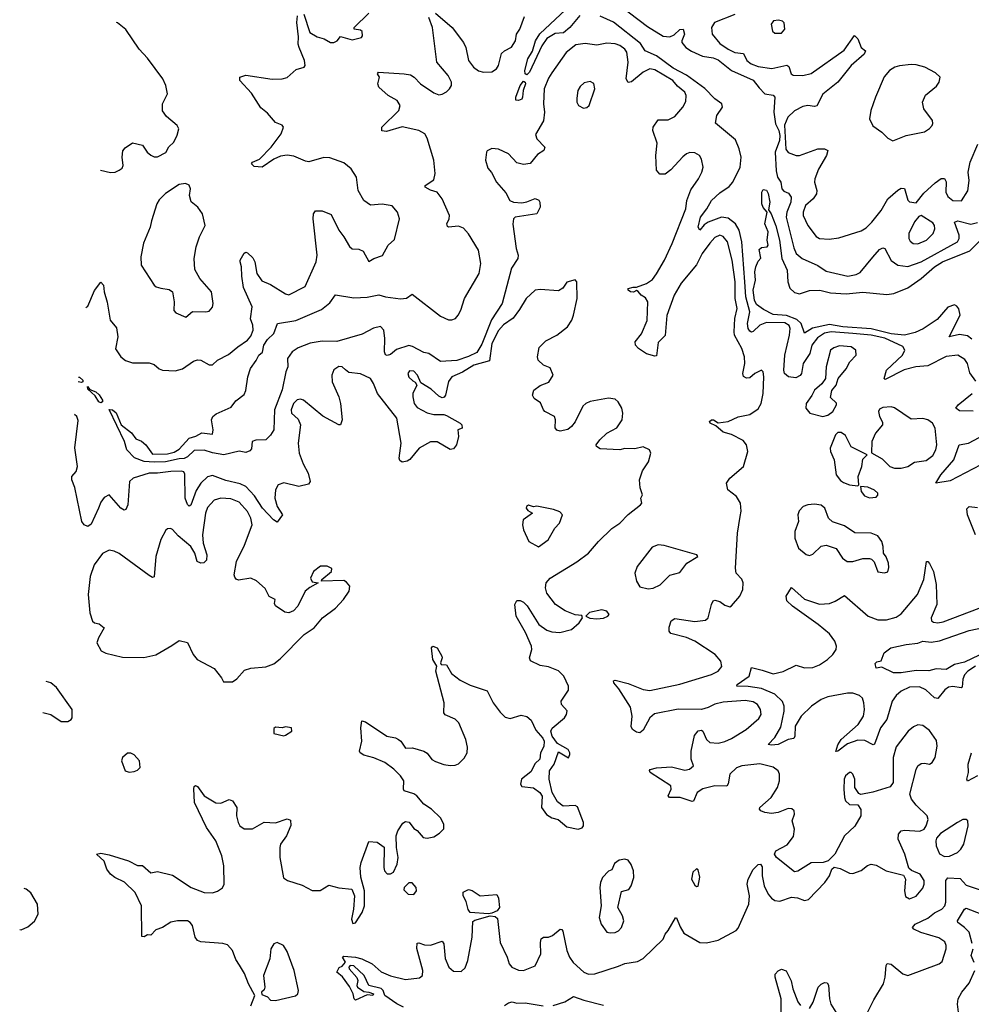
# Model space of a CAD drawing. Extents: x 1603745 to 1745082, y 385868 to 533966.
# Tile 151 of 256: x 1610756 to 1616477, y 456092 to 462011. Entities that reach past the tile are written whole.
import ezdxf

# ---------------------------------------------------------------- set-up
doc = ezdxf.new("R2010")
doc.units = 0

msp = doc.modelspace()

# ---------------------------------------------------------------- linework, layer by layer
at = {"layer": '0CON20XD'}
for points in [[(1614123.4, 462036.6), (1614063.8, 461965), (1614025, 461932.5), (1613975, 461928.8), (1613925, 461898.8), (1613895.8, 461855), (1613821.5, 461695), (1613805, 461680), (1613795, 461686.7), (1613792.7, 461705), (1613810.7, 461775), (1613838.9, 461821.1), (1613856.8, 461885), (1613883.1, 461926.9), (1614099.2, 462130.8)], [(1614305, 462143.1), (1614530.2, 461970.2), (1614625, 461912.3), (1614665, 461908.2), (1614690.5, 461919.5), (1614725, 461951.4), (1614745, 461953.3), (1614752.5, 461925), (1614736.2, 461885), (1614737.5, 461875), (1614761.4, 461845), (1614795, 461822.7), (1614861.9, 461791.9), (1614925, 461781.5), (1614955, 461769.3), (1615035, 461705.9), (1615165, 461648.4), (1615202, 461602), (1615235, 461565.3), (1615286.6, 461556.6), (1615295.6, 461545), (1615289.6, 461455), (1615299.5, 461385), (1615319.3, 461345), (1615325.2, 461315), (1615323.2, 461285), (1615298, 461215), (1615303.3, 461103.3), (1615311.7, 461065), (1615332.2, 461035), (1615337.3, 460995), (1615350.5, 460980.5), (1615377.7, 460967.7), (1615393.7, 460943.7), (1615392.6, 460915), (1615367.2, 460855), (1615364.2, 460825), (1615409.3, 460639.3), (1615424.6, 460605), (1615460, 460575), (1615555, 460533.1), (1615605, 460500), (1615735, 460469.5), (1615785, 460479.5), (1615809.2, 460490.8), (1615885, 460584.4), (1615925, 460630), (1615945, 460639.5), (1615956.7, 460635), (1615995, 460564.6), (1616035, 460534.6), (1616095, 460527.5), (1616175, 460554.8), (1616394, 460675), (1616404.7, 460695), (1616404.7, 460715), (1616375.6, 460795), (1616395, 460801.2), (1616475, 460781.9), (1616515, 460792.7)], [(1611154.7, 460281), (1611165, 460290), (1611206.3, 460383.7), (1611245, 460433.8), (1611259.2, 460415), (1611264.2, 460375), (1611283.1, 460313.1), (1611300, 460205), (1611338.5, 460158.5), (1611346.2, 460105), (1611332.3, 460032.3), (1611363.3, 459985), (1611392.6, 459962.6), (1611435, 459948.1), (1611535, 459948.5), (1611565, 459938.1), (1611595, 459912.9), (1611615, 459904.2), (1611690.8, 459900.8), (1611735, 459912.9), (1611801.7, 459958.3), (1611825, 459967.5), (1611845, 459964), (1611895, 459936.7), (1611915, 459936.7), (1611945.9, 459964.1), (1612012.3, 459997.7), (1612067.1, 460045), (1612125.8, 460085), (1612145, 460108), (1612159.5, 460145), (1612156.9, 460175), (1612143.9, 460213.9), (1612154.2, 460285), (1612102.2, 460402.2), (1612091.4, 460468.6), (1612090, 460525), (1612081.2, 460555), (1612081.2, 460565), (1612105, 460607.5), (1612115, 460613.3), (1612125, 460608.8), (1612158.8, 460578.8), (1612170.8, 460555), (1612181.8, 460485), (1612212.2, 460442.2), (1612265, 460418.5), (1612355, 460362.5), (1612375, 460357.5), (1612473.3, 460406.7), (1612538.8, 460555), (1612543.9, 460595), (1612521.4, 460815), (1612522, 460845), (1612535, 460862), (1612575, 460862.9), (1612629.6, 460839.6), (1612674.3, 460745), (1612705.3, 460705.3), (1612738, 460648), (1612755, 460634.3), (1612795, 460631.1), (1612820.3, 460620.3), (1612855, 460557.5), (1612884.2, 460575.8), (1612936.8, 460593.2), (1612970.8, 460655), (1613009.5, 460690.5), (1613040, 460815), (1613028.1, 460855), (1612995, 460892.2), (1612935, 460902.7), (1612865, 460895.6), (1612824.6, 460924.6), (1612791.4, 460985), (1612780.8, 461065), (1612749.2, 461115), (1612705, 461150.5), (1612621.2, 461181.2), (1612585, 461182.7), (1612495, 461157.1), (1612475, 461160), (1612405, 461190.4), (1612365, 461197.1), (1612325, 461190.4), (1612285, 461172.7), (1612213.9, 461123.9), (1612165, 461128), (1612148.8, 461145), (1612156.7, 461155), (1612197.5, 461172.5), (1612267.1, 461245), (1612328.8, 461325), (1612342.5, 461365), (1612335, 461377.5), (1612294.2, 461394.2), (1612245, 461448.8), (1612205, 461481.2), (1612149.1, 461569.1), (1612078.8, 461645), (1612080, 461665), (1612115, 461677.1), (1612275, 461654.5), (1612335, 461655.7), (1612365, 461662.9), (1612418.2, 461711.8), (1612466.7, 461725), (1612473.3, 461735), (1612469.2, 461765), (1612435.6, 461845), (1612429.4, 461865), (1612432.1, 461907.9), (1612421.4, 461995), (1612426.7, 462035)], [(1612463.6, 462043.6), (1612501.4, 461935), (1612545, 461907.5), (1612585.8, 461895.8), (1612625, 461873.8), (1612645, 461873.3), (1612665, 461883.3), (1612685, 461910), (1612755, 461890.5), (1612810.8, 461905), (1612817.8, 461915), (1612815, 461940), (1612805, 461947.5), (1612767.5, 461955), (1612766.2, 461965), (1612855, 462050)], [(1613255, 462050), (1613355.6, 461965), (1613424.7, 461874.7), (1613439.1, 461845), (1613453.8, 461765), (1613485, 461725.6), (1613515, 461704.5), (1613545, 461696.2), (1613595, 461698.4), (1613623.5, 461715), (1613635, 461736.7), (1613652.2, 461807.8), (1613670, 461825), (1613713.5, 461846.5), (1613737.1, 461885), (1613741.9, 461925), (1613762, 461955), (1613790.3, 462029.7)], [(1615055, 462042.7), (1614932.7, 461995), (1614915.4, 461965), (1614919.1, 461925), (1614965, 461867.3), (1615015, 461834), (1615055, 461813.1), (1615107.2, 461807.2), (1615127.7, 461765), (1615153.3, 461745), (1615195, 461730.2), (1615278.3, 461718.3), (1615367.7, 461737.7), (1615380.4, 461730.4), (1615394.5, 461685), (1615406.8, 461676.8), (1615465, 461676.1), (1615515, 461686.9), (1615711.6, 461828.4), (1615775, 461916.7), (1615795, 461896.7), (1615815, 461843.3), (1615840, 461825), (1615833.3, 461805), (1615753.8, 461736.2), (1615675.3, 461634.7), (1615585, 461562.9), (1615547.3, 461492.7), (1615535, 461488.6), (1615495, 461496.2), (1615465, 461488.9), (1615415, 461462.5), (1615373.4, 461425), (1615353.8, 461376.2), (1615362, 461232), (1615375, 461212.9), (1615425, 461194.2), (1615445, 461194.2), (1615554.6, 461235.4), (1615594.4, 461234.4), (1615613.8, 461225), (1615605.7, 461195), (1615557.9, 461112.1), (1615535.5, 461055), (1615534.5, 461035), (1615549.1, 460985), (1615546.2, 460965), (1615526.5, 460935), (1615480.4, 460895), (1615465.5, 460855), (1615466.5, 460835), (1615494.6, 460774.6), (1615545, 460707.5), (1615565, 460696.9), (1615622.4, 460692.4), (1615680.3, 460699.7), (1615815, 460741.4), (1615845, 460760.8), (1615878.6, 460795), (1615935, 460864.3), (1615974.5, 460935), (1616035, 460987.1), (1616055, 460997.5), (1616075, 460996.2), (1616095, 460926.7), (1616106.1, 460916.1), (1616145, 460910), (1616191.7, 460968.3), (1616258.9, 461031.1), (1616295, 461056), (1616315, 461055.8), (1616326.3, 461036.3), (1616323.2, 460975), (1616335, 460948.1), (1616366.2, 460925), (1616418.5, 460921.5), (1616456.7, 460983.3), (1616464.5, 461045), (1616458.5, 461095), (1616469.1, 461155), (1616517, 461263)], [(1611242.7, 461106.9), (1611302.3, 461092.3), (1611330, 461095), (1611355, 461106.7), (1611371.7, 461118.3), (1611378.8, 461135), (1611372.5, 461185), (1611376.1, 461223.9), (1611389.5, 461240.5), (1611435, 461270), (1611495, 461256.7), (1611522.5, 461215), (1611545, 461196.7), (1611565, 461186.7), (1611585, 461186.7), (1611635, 461212.5), (1611653.6, 461246.4), (1611683.3, 461275), (1611703.9, 461316.1), (1611713.3, 461355), (1611703.3, 461375), (1611639.1, 461429.1), (1611615, 461462.5), (1611615.7, 461505), (1611645.6, 461565), (1611635.6, 461615), (1611617.5, 461655), (1611525, 461779.2), (1611475, 461833.8), (1611395, 461951.4), (1611345, 461992.9), (1611337.3, 461994.7)], [(1612883.4, 460156.6), (1612815, 460121.6), (1612662.5, 460077.5), (1612575, 460078.3), (1612503.2, 460066.8), (1612430.4, 460039.6), (1612393.5, 460015), (1612365.6, 459975), (1612367.8, 459925), (1612355.9, 459894.1), (1612335, 459785.6), (1612287.9, 459665), (1612283.3, 459545), (1612265, 459514.2), (1612235, 459485.8), (1612175, 459484), (1612154.1, 459475.9), (1612149.3, 459430.7), (1612140.7, 459419.3), (1612115, 459410), (1612075, 459418), (1611984.3, 459395.7), (1611915, 459406.9), (1611865, 459423.6), (1611805, 459420.5), (1611765, 459383.4), (1611745, 459374), (1611715, 459370.4), (1611633.2, 459353.2), (1611565, 459350.6), (1611505, 459355.3), (1611447.1, 459377.1), (1611400.8, 459425), (1611385.6, 459475), (1611295, 459668), (1611315, 459666.4), (1611337.2, 459647.2), (1611367.1, 459575), (1611427.9, 459527.9), (1611455, 459491.2), (1611487.6, 459477.6), (1611515, 459456.2), (1611555, 459400), (1611645, 459400.9), (1611685, 459411.8), (1611715, 459428.9), (1611775, 459496), (1611815, 459506.7), (1611851.7, 459528.3), (1611915, 459520), (1611920, 459545), (1611910, 459605), (1611916.7, 459625), (1611937.3, 459642.7), (1612027.1, 459682.9), (1612055, 459720.8), (1612105, 459758.8), (1612115, 459782.5), (1612127.5, 459865), (1612144.6, 459915), (1612178.4, 459961.6), (1612194.5, 459995), (1612216.4, 460013.6), (1612224.5, 460055), (1612245, 460088.9), (1612284.8, 460125.2), (1612305.5, 460184.5), (1612416.8, 460203.2), (1612570.5, 460269.5), (1612620.7, 460309.3), (1612655, 460358), (1612765, 460339.1), (1612845, 460342.9), (1612915, 460357.8), (1612955, 460345.6), (1613045, 460332.3), (1613082, 460338), (1613115, 460361.4), (1613285, 460228.2), (1613335, 460207.8), (1613355, 460206.6), (1613375.5, 460215), (1613391.8, 460235), (1613407.8, 460265), (1613430, 460335), (1613518.4, 460485), (1613529.4, 460545), (1613513.4, 460625), (1613453.6, 460723.6), (1613425, 460758.5), (1613395, 460769.5), (1613335, 460764), (1613328.3, 460768.3), (1613323.8, 460785), (1613338.1, 460815), (1613340.5, 460835), (1613296.9, 460935), (1613265, 460973.8), (1613225, 460986.4), (1613194, 461005), (1613194.2, 461015), (1613245, 461049.4), (1613253.2, 461086.7), (1613245, 461166.9), (1613205, 461300), (1613191.5, 461325), (1613156, 461345), (1613055, 461367.2), (1612960.6, 461339.4), (1612933, 461343), (1612934, 461365), (1613035.4, 461464.6), (1613043.5, 461495), (1613025.7, 461525.7), (1612970.8, 461555), (1612916.2, 461605), (1612910, 461625), (1612918.8, 461665), (1612906.7, 461685), (1612912.5, 461695), (1613066.6, 461686.6), (1613105, 461679.2), (1613128, 461665), (1613165.3, 461625.3), (1613245, 461571.3), (1613275, 461559.7), (1613295, 461562.9), (1613322.8, 461577.2), (1613340.8, 461595), (1613351.1, 461615), (1613351.1, 461635), (1613331.5, 461675), (1613263.3, 461755), (1613238.1, 461965), (1613216, 462025)], [(1616505, 459838.2), (1616467.8, 459887.8), (1616454.1, 459945), (1616438.9, 459968.9), (1616395, 459994), (1616325, 459987.2), (1616215, 459931.4), (1616144.1, 459924.1), (1616073.6, 459906.4), (1615958.3, 459848.3), (1615954, 459855), (1615966.2, 459905), (1616062.5, 459995), (1616077.9, 460025), (1616065.8, 460045.8), (1615957.1, 460097.1), (1615875, 460115.7), (1615765, 460125.3), (1615635, 460134.9), (1615595, 460126.8), (1615551.4, 460098.6), (1615518.4, 460055), (1615505.5, 460004.5), (1615465.3, 459945), (1615456.1, 459885), (1615448.4, 459871.6), (1615422, 459858), (1615377.1, 459865), (1615354.1, 459884.1), (1615349.4, 459905), (1615356, 459995), (1615384.5, 460115), (1615387.4, 460155), (1615382.4, 460172.4), (1615355, 460188.8), (1615245, 460191.7), (1615205, 460175.2), (1615165, 460135.9), (1615155, 460132.1), (1615145, 460138.5), (1615135.2, 460155.2), (1615131.9, 460185), (1615145.1, 460255), (1615121.9, 460345), (1615115.8, 460435.8), (1615098, 460675), (1615081.6, 460745), (1615059.4, 460785), (1615015, 460818.5), (1614975, 460823.3), (1614895.2, 460794.8), (1614871.7, 460778.3), (1614845, 460746.2), (1614835.7, 460765), (1614848.2, 460825), (1614887.1, 460875), (1614915.5, 460925), (1614965, 460971.1), (1615021.1, 461008.9), (1615044.2, 461035), (1615086.5, 461125), (1615093.1, 461185), (1615081.5, 461235), (1615058.5, 461288.5), (1614939.5, 461389.5), (1614946.5, 461435), (1614980.9, 461485), (1614977.5, 461505), (1614935, 461535.6), (1614875, 461598.6), (1614765, 461678.4), (1614685, 461720.1), (1614585, 461793.8), (1614515.6, 461825), (1614487.7, 461867.7), (1614325.6, 461995.6), (1614245, 462031.9)], [(1615295, 461930), (1615335, 461931.2), (1615356.2, 461955), (1615352.5, 461992.5), (1615342.5, 462002.5), (1615318.3, 462008.3), (1615287.5, 462005), (1615273.3, 461985), (1615281.7, 461941.7), (1615295, 461930)], [(1612783.4, 456253.4), (1612790, 456235), (1612783.3, 456205), (1612786.7, 456195), (1612825, 456168.8), (1612856.1, 456166.1), (1612882.5, 456155), (1612880, 456145), (1612845, 456150), (1612775, 456117.5), (1612766, 456125), (1612761.4, 456155), (1612739.5, 456199.5), (1612697.8, 456257.8), (1612663.3, 456285), (1612677, 456313), (1612695, 456322), (1612714.2, 456345), (1612696.7, 456375), (1612705, 456381.2), (1612775, 456375.5), (1612813.3, 456365), (1612875, 456335.8), (1612928.3, 456288.3), (1612984.4, 456264.4), (1613075, 456241.2), (1613159.1, 456250.9), (1613176.9, 456265), (1613180, 456295), (1613143.2, 456426.8), (1613145, 456460), (1613155, 456462.5), (1613189.1, 456449.1), (1613225, 456447.1), (1613295, 456471.2), (1613305.7, 456455), (1613315, 456366.7), (1613336.9, 456315), (1613365, 456292.2), (1613409.2, 456289.2), (1613435, 456312.5), (1613451.1, 456355), (1613477.2, 456495), (1613480.9, 456589.1), (1613491.7, 456598.3), (1613585, 456623.8), (1613615, 456621.1), (1613627.8, 456607.7), (1613645, 456463.3), (1613686.2, 456376.2), (1613698, 456335), (1613715, 456316.2), (1613755, 456298), (1613785, 456295.8), (1613855, 456323.3), (1613890, 456395), (1613887, 456463), (1613892, 456485), (1613905, 456495.8), (1613935, 456495.7), (1613960, 456505), (1614005, 456543.3), (1614015, 456542.5), (1614021.7, 456531.7), (1614045.3, 456415), (1614060.7, 456375), (1614084, 456344), (1614147.1, 456285), (1614175, 456273.8), (1614213.9, 456276.1), (1614355, 456321.5), (1614395, 456336.7), (1614469.8, 456350.2), (1614505, 456368.6), (1614625, 456483.8), (1614635.8, 456514.2), (1614655, 456536.7), (1614698.3, 456611.7), (1614705, 456612.5), (1614727.1, 456557.1), (1614749.6, 456519.6), (1614845, 456463.8), (1614885, 456462.5), (1614955, 456478.6), (1615063.4, 456536.6), (1615075, 456550), (1615140, 456695), (1615144.4, 456745), (1615130, 456815), (1615135.9, 456844.1), (1615165, 456902.5), (1615195, 456933.3), (1615210, 456935), (1615219.5, 456919.5), (1615220.5, 456865), (1615232.3, 456805), (1615255, 456754), (1615275, 456730.8), (1615295, 456717.1), (1615325, 456712.5), (1615395.8, 456735.8), (1615432.3, 456732.3), (1615475, 456716), (1615498, 456722), (1615596, 456825), (1615623.8, 456865), (1615637.5, 456905), (1615653, 456917), (1615689.5, 456909.5), (1615745, 456880.8), (1615765, 456879.2), (1615815, 456896), (1615852.4, 456927.6), (1615875, 456934.3), (1615905, 456928.1), (1615965, 456893.8), (1616068.6, 456868.6), (1616080.8, 456845), (1616074.4, 456775), (1616080.3, 456740.3), (1616105, 456726.9), (1616145, 456742.5), (1616185, 456790.8), (1616194.4, 456815), (1616194.1, 456835.9), (1616170, 456875), (1616117.1, 456897.1), (1616101.4, 456911.4), (1616077.8, 456995), (1616036.7, 457085), (1616040, 457115), (1616055, 457135.7), (1616075, 457140), (1616167.6, 457132.4), (1616193.3, 457145), (1616205.6, 457164.4), (1616216.8, 457203.2), (1616211.4, 457225), (1616145, 457288.5), (1616116.5, 457325), (1616107.5, 457355), (1616145.5, 457504.5), (1616156, 457525), (1616175, 457539.2), (1616195, 457542.5), (1616225, 457536), (1616241.2, 457545), (1616260, 457575), (1616271.1, 457645), (1616268, 457678), (1616225, 457738), (1616185, 457768), (1616155, 457772.5), (1616129.1, 457760.9), (1616097.5, 457735), (1616025, 457640), (1616007.3, 457575), (1616007.8, 457425), (1615990, 457400), (1615885, 457366.7), (1615813.6, 457353.6), (1615800.5, 457360.5), (1615776.7, 457395), (1615776, 457445), (1615765, 457476.7), (1615755, 457486), (1615745, 457486), (1615720.8, 457465), (1615713.1, 457445), (1615710.6, 457385), (1615713.6, 457335), (1615721.4, 457315), (1615745, 457294.4), (1615795, 457292), (1615813.2, 457263.2), (1615812.2, 457225), (1615777.5, 457162.5), (1615713.8, 457105), (1615655.8, 456994.2), (1615616.2, 456953.8), (1615586, 456944), (1615515, 456943.3), (1615435, 456892), (1615415, 456889.2), (1615306.2, 456975), (1615293.8, 456995), (1615301.2, 457015), (1615370, 457050), (1615408, 457102), (1615413.8, 457145), (1615400.6, 457195), (1615414.3, 457235), (1615412, 457255), (1615397.4, 457267.4), (1615375, 457268.5), (1615315.8, 457245.8), (1615275, 457239.5), (1615235, 457245.6), (1615211.2, 457255), (1615203.8, 457265), (1615206.2, 457275), (1615273.3, 457335), (1615312.7, 457395), (1615323.3, 457435), (1615322.9, 457475), (1615315.7, 457495), (1615285, 457517.1), (1615205, 457538.5), (1615096.7, 457525), (1615065.8, 457514.2), (1615026.2, 457475), (1615015, 457416.7), (1615006.7, 457403.3), (1614934.7, 457404.7), (1614862, 457388), (1614829.4, 457365), (1614806.7, 457313.3), (1614799.2, 457310.8), (1614726.4, 457336.4), (1614662.5, 457335), (1614653.8, 457345), (1614673.1, 457385), (1614670, 457405), (1614546.7, 457485), (1614542.3, 457497.7), (1614546.2, 457503.8), (1614585, 457512.9), (1614675, 457520.8), (1614755, 457499.2), (1614783.3, 457505), (1614806.2, 457525), (1614792, 457565), (1614793.1, 457615), (1614812.7, 457707.3), (1614835, 457736.7), (1614855, 457740), (1614862.5, 457735), (1614886, 457685), (1614905, 457666), (1614955, 457662.2), (1614995, 457672.1), (1615035, 457690.8), (1615122.9, 457745), (1615200.5, 457809.5), (1615213.3, 457835), (1615210, 457865), (1615190.6, 457895), (1615165, 457911.5), (1615118.3, 457918.3), (1614985, 457907.8), (1614935, 457895.8), (1614895, 457876.2), (1614855, 457865.4), (1614715, 457865.8), (1614572.4, 457837.6), (1614544.5, 457815), (1614505, 457740), (1614485, 457724), (1614465, 457728), (1614440, 457745), (1614431.7, 457761.7), (1614437.5, 457825), (1614428.8, 457878.8), (1614358.8, 457988.8), (1614328, 458025), (1614325, 458037.5), (1614335, 458040), (1614415, 458021.4), (1614505, 457985.4), (1614545, 457978.9), (1614725, 458015.8), (1614915.7, 458075), (1614954.7, 458095.3), (1614976.9, 458123.1), (1614971.2, 458155), (1614936.2, 458195), (1614815, 458275.8), (1614765, 458297.7), (1614670.9, 458320.9), (1614661.1, 458335), (1614661.2, 458358.8), (1614671.7, 458398.3), (1614695, 458412.5), (1614814.1, 458394.1), (1614878.7, 458401.3), (1614895.8, 458415), (1614914.4, 458495.6), (1614925, 458517.5), (1614935, 458521.2), (1614965, 458512.9), (1614995, 458491.9), (1615025, 458482), (1615035, 458486.7), (1615085, 458545.8), (1615103.8, 458585), (1615106.2, 458625), (1615097.8, 458647.8), (1615064.3, 458685), (1615058.9, 458715), (1615070.6, 458925), (1615087.1, 459025), (1615092.7, 459057.3), (1615089.2, 459105), (1615066.2, 459145), (1615013.8, 459185), (1615006.2, 459225), (1615026, 459255), (1615107.5, 459325), (1615132.5, 459415), (1615125.8, 459455), (1615105, 459481.1), (1615035, 459518.1), (1614985, 459531.5), (1614940.7, 459570.7), (1614906.7, 459585), (1614903.3, 459595), (1614915, 459606), (1614927.5, 459605), (1614955, 459588), (1615015, 459596), (1615075, 459624.6), (1615145, 459638.7), (1615195, 459671.5), (1615212.8, 459705), (1615225.6, 459764.4), (1615230.4, 459865), (1615225, 459894.2), (1615215, 459904.3), (1615175, 459883.4), (1615145, 459858.9), (1615125, 459856.9), (1615107, 459867), (1615104.4, 459885), (1615116, 459944), (1615112.7, 459985), (1615098.1, 460035), (1615053.9, 460113.9), (1615051.8, 460135), (1615055.8, 460215), (1615068.6, 460275), (1615056.6, 460335), (1615057.4, 460435), (1615039, 460565), (1615010.6, 460675), (1614985, 460708.5), (1614965, 460716.2), (1614935, 460702.9), (1614905, 460668), (1614859.2, 460605), (1614825, 460537.5), (1614732.5, 460427.5), (1614691.2, 460355), (1614646.5, 460233.5), (1614636.9, 460113.1), (1614595, 460070), (1614585, 459990), (1614575, 459988), (1614525, 460003.3), (1614476, 460035), (1614458, 460055), (1614456, 460075), (1614495, 460122.9), (1614528, 460202), (1614533.1, 460315), (1614518.3, 460338.3), (1614492.9, 460355), (1614475, 460377.5), (1614465, 460382.5), (1614446.5, 460373.5), (1614427.5, 460375), (1614413.8, 460385), (1614413.3, 460395), (1614445, 460403.8), (1614465, 460402.5), (1614525, 460424.6), (1614561.1, 460448.9), (1614585, 460483.5), (1614633.4, 460565), (1614677.8, 460665), (1614760.3, 460875), (1614766.8, 460925), (1614790.8, 460989.2), (1614836.5, 461055), (1614856.9, 461095), (1614864.4, 461125), (1614855, 461172.5), (1614843.8, 461195), (1614815, 461211.2), (1614785, 461212), (1614765, 461205.8), (1614742.2, 461187.8), (1614670.9, 461109.1), (1614636.4, 461083.6), (1614605, 461082), (1614584.1, 461105.9), (1614581.1, 461195), (1614588, 461268), (1614561.9, 461345), (1614564.2, 461365), (1614595, 461409.2), (1614655, 461409.5), (1614695, 461428.6), (1614742.9, 461485), (1614760.9, 461519.1), (1614762.9, 461555), (1614755.6, 461575), (1614711.5, 461611.5), (1614683.6, 461645), (1614575, 461709.6), (1614545, 461716.8), (1614505, 461696.2), (1614435, 461637.5), (1614415, 461634.2), (1614402, 461655), (1614414.1, 461755), (1614406.6, 461816.6), (1614394.5, 461835), (1614365, 461855.3), (1614335, 461865.3), (1614285, 461870.3), (1614225, 461857.3), (1614155, 461868), (1614100.1, 461859.9), (1614040.6, 461815), (1613955, 461692.3), (1613935, 461660), (1613910, 461595), (1613904.2, 461505), (1613911.5, 461455), (1613905, 461402.5), (1613858, 461322), (1613866, 461295), (1613913.3, 461245), (1613906.2, 461225), (1613870, 461200), (1613825, 461146.7), (1613785, 461140), (1613745, 461150), (1613693.8, 461205), (1613635, 461232), (1613593.9, 461236.1), (1613567, 461223), (1613563.3, 461215), (1613556.1, 461166.1), (1613569.7, 461119.7), (1613592.7, 461092.7), (1613621.8, 461035), (1613679.7, 460969.7), (1613702.2, 460925), (1613725.5, 460914.5), (1613775, 460911.2), (1613805, 460916.4), (1613855, 460936.2), (1613876.4, 460926.4), (1613883.3, 460915), (1613884.2, 460885), (1613865, 460843.3), (1613735.7, 460824.3), (1613724.2, 460815), (1613721.2, 460781.2), (1613741.7, 460635), (1613753.3, 460595), (1613750.8, 460575), (1613713.3, 460516.7), (1613657.1, 460305), (1613592.4, 460207.6), (1613535, 460060), (1613505, 460011.5), (1613455, 459986.2), (1613385, 459963.1), (1613285, 459955.5), (1613215, 460005.4), (1613185, 460009.6), (1613117.4, 460047.4), (1613095, 460052.2), (1613021.4, 460028.6), (1612985, 459998), (1612965, 459992), (1612955, 459996.7), (1612948.6, 460015), (1612952, 460095), (1612946, 460145), (1612925, 460166.4), (1612883.4, 460156.6)], [(1616005, 461283.3), (1616085, 461316), (1616195, 461338), (1616225, 461356.2), (1616241.2, 461375), (1616246.4, 461386.4), (1616243.8, 461405), (1616192, 461475), (1616182.5, 461515), (1616202.1, 461557.9), (1616268.3, 461611.7), (1616283.9, 461636.1), (1616290, 461665), (1616262.3, 461692.3), (1616197.5, 461725), (1616145, 461740), (1616115, 461741.9), (1616045, 461734.4), (1616016.2, 461725), (1615984.3, 461705), (1615952.2, 461667.8), (1615900, 461545), (1615872.5, 461465), (1615864.2, 461415), (1615885, 461374), (1615940, 461335), (1615975, 461300), (1616005, 461283.3)], [(1613755, 461524.5), (1613738.3, 461528.3), (1613739.5, 461545), (1613764.4, 461615), (1613785, 461640.8), (1613795, 461636.2), (1613797.3, 461625), (1613783.8, 461586.2), (1613779.5, 461545), (1613775, 461534.3), (1613755, 461524.5)], [(1614145, 461480), (1614165, 461483.8), (1614178.8, 461495), (1614214.2, 461595), (1614208.3, 461628.3), (1614185, 461640), (1614149.2, 461630.8), (1614125, 461610), (1614111.4, 461585), (1614105, 461540), (1614105.8, 461515), (1614115.8, 461495.8), (1614145, 461480)], [(1611755, 460222), (1611795, 460256.2), (1611875, 460254.2), (1611895, 460260), (1611915, 460283.3), (1611920, 460305), (1611908.6, 460375), (1611839.2, 460455), (1611808.9, 460508.9), (1611804.4, 460575), (1611818.1, 460645), (1611837.1, 460705), (1611871.4, 460775), (1611854.4, 460844.4), (1611826.2, 460885), (1611787, 460917), (1611777.1, 460955), (1611782.5, 460995), (1611775.8, 461015.8), (1611753, 461027), (1611715, 461020), (1611633.2, 460966.8), (1611595, 460928.8), (1611581.4, 460905), (1611547.7, 460802.3), (1611541.4, 460765), (1611501.4, 460668.6), (1611483.8, 460586.2), (1611487.5, 460535), (1611565, 460416.2), (1611575.8, 460405.8), (1611605, 460397.1), (1611655, 460389.4), (1611674.2, 460375), (1611684.2, 460315.8), (1611682.3, 460262.3), (1611695, 460250), (1611755, 460222)], [(1616480.2, 460090.2), (1616455, 460110.6), (1616405, 460119.2), (1616344, 460105), (1616409.6, 460235), (1616402.3, 460272.3), (1616389.4, 460289.4), (1616375, 460296.5), (1616335, 460282.6), (1616271.2, 460208.8), (1616186.7, 460153.3), (1616138.7, 460131.3), (1616074.7, 460115.3), (1615995, 460123.1), (1615875, 460153.2), (1615705, 460163.9), (1615625, 460178.1), (1615523.2, 460156.8), (1615475, 460126), (1615454.8, 460185), (1615428.5, 460208.5), (1615365, 460232.2), (1615285, 460239.8), (1615228.3, 460268.3), (1615185, 460298.5), (1615174.2, 460325), (1615165.3, 460385), (1615180.4, 460445), (1615174.7, 460494.8), (1615180.9, 460525), (1615195, 460560), (1615212.5, 460577.5), (1615200.7, 460629.3), (1615215, 460640.8), (1615250, 460645), (1615256.2, 460655), (1615250, 460685), (1615255, 460736.7), (1615236.3, 460785), (1615248.8, 460855), (1615225, 460881.5), (1615218.3, 460905), (1615218, 460975), (1615225, 460989.5), (1615245, 460985.5), (1615256.3, 460966.3), (1615265.9, 460915), (1615258.3, 460868.3), (1615274.4, 460845), (1615301.7, 460771.7), (1615323.1, 460685), (1615338.7, 460575), (1615369.3, 460505), (1615373, 460435), (1615386.5, 460396.5), (1615415, 460370.8), (1615445, 460362.7), (1615505, 460382.5), (1615565.5, 460384.5), (1615630.2, 460370.2), (1615724, 460364), (1615825, 460372.3), (1615969.4, 460359.4), (1616011.2, 460365), (1616095, 460400), (1616175, 460456.3), (1616256.3, 460525), (1616304.7, 460555.3), (1616467.9, 460622.1), (1616585, 460736.4)], [(1616155, 460664.6), (1616207.8, 460685), (1616246.9, 460725), (1616258.6, 460755), (1616256.5, 460775), (1616245, 460790), (1616175, 460833.3), (1616162.3, 460827.7), (1616135, 460796.2), (1616100.5, 460725), (1616100.6, 460695), (1616108.9, 460678.9), (1616126.4, 460666.4), (1616155, 460664.6)], [(1614244.2, 459485.8), (1614286.2, 459525), (1614345, 459558.6), (1614378.6, 459605), (1614382.5, 459645), (1614375.8, 459675), (1614354, 459715), (1614335, 459730), (1614295, 459736.4), (1614185, 459715.6), (1614158.8, 459705), (1614142.1, 459687.9), (1614095.5, 459594.5), (1614074.4, 459565.6), (1614051.7, 459548.3), (1614005, 459538), (1613985, 459543.3), (1613975, 459557.5), (1613977.1, 459605), (1613970.8, 459625), (1613914, 459655), (1613904.3, 459665), (1613887.9, 459707.9), (1613850, 459735), (1613840, 459755), (1613846.7, 459785), (1613885, 459812), (1613936.8, 459833.2), (1613963.8, 459875), (1613945, 459917.5), (1613905, 459933.8), (1613873.8, 459965), (1613870, 459985), (1613879.7, 460040.3), (1613918.7, 460081.3), (1613985, 460114.3), (1614048.8, 460165), (1614075.5, 460204.5), (1614085.7, 460235.7), (1614107.1, 460335), (1614106, 460435), (1614095, 460446.7), (1614045, 460433.3), (1614022.1, 460397.9), (1613995, 460382), (1613885, 460389.4), (1613855.5, 460384.5), (1613800.8, 460335), (1613761.6, 460268.4), (1613722.4, 460217.6), (1613665, 460177.9), (1613635, 460142.7), (1613595, 460064.4), (1613579.9, 459960.1), (1613486.5, 459935), (1613417.9, 459892.1), (1613355, 459863.6), (1613334.1, 459835.9), (1613316.9, 459755), (1613307.9, 459742.1), (1613295, 459738.6), (1613275, 459748.6), (1613230.6, 459790.6), (1613168, 459828), (1613148.1, 459875), (1613125, 459897.8), (1613100.3, 459899.7), (1613089.4, 459885), (1613095, 459862.5), (1613118.8, 459841.2), (1613132.9, 459832.9), (1613143.8, 459815), (1613120.5, 459765), (1613119.1, 459745), (1613127.3, 459705), (1613145, 459680), (1613205, 459647.8), (1613245, 459638.1), (1613305, 459638), (1613321.7, 459631.7), (1613405, 459586.2), (1613413.8, 459575), (1613416.2, 459555), (1613390, 459545), (1613394.3, 459505), (1613381.4, 459455), (1613365, 459430.8), (1613345, 459427.5), (1613265, 459473.8), (1613225, 459474.2), (1613157.5, 459435), (1613101.7, 459368.3), (1613085, 459358), (1613055, 459352), (1613041.4, 459361.4), (1613038, 459375), (1613050, 459465), (1613022.9, 459615), (1612907.8, 459765), (1612883.6, 459825), (1612865, 459854.4), (1612805, 459882), (1612735, 459890), (1612715.7, 459905.7), (1612695, 459923.8), (1612674.2, 459925.8), (1612645, 459906.7), (1612632, 459875), (1612634.2, 459835), (1612674.6, 459744.6), (1612685.6, 459705), (1612695.6, 459605.6), (1612685, 459576.7), (1612675, 459576.2), (1612577.8, 459627.8), (1612463.3, 459725), (1612445, 459730), (1612425, 459725.8), (1612401.9, 459705), (1612387.5, 459665), (1612390, 459645), (1612429.6, 459609.6), (1612444.4, 459575), (1612429.4, 459465), (1612437.1, 459405), (1612460.5, 459340.5), (1612490, 459285), (1612502.9, 459235), (1612491.9, 459218.1), (1612435, 459205.6), (1612345, 459226.5), (1612310, 459215), (1612293.8, 459185), (1612290.6, 459135), (1612305, 459084), (1612336.7, 459035), (1612305, 458991.2), (1612282.9, 459005), (1612215, 459074.6), (1612168.1, 459148.1), (1612115, 459204.1), (1612081.5, 459221.5), (1611995, 459241.7), (1611915, 459271.5), (1611885, 459263.9), (1611845, 459225.4), (1611818.1, 459181.9), (1611785, 459092.5), (1611775, 459087.5), (1611765, 459096), (1611751.2, 459135), (1611748.8, 459278.8), (1611742.8, 459292.8), (1611728.1, 459298.1), (1611665, 459296), (1611585, 459284.3), (1611535, 459286), (1611437.5, 459255), (1611415.4, 459234.6), (1611406, 459094), (1611395, 459066), (1611385, 459062.9), (1611365, 459074.5), (1611295, 459155.8), (1611265, 459138.8), (1611245, 459110.8), (1611230, 459075), (1611185, 458978.5), (1611165, 458964.5), (1611144.4, 458975), (1611130.6, 458995), (1611088.3, 459198.3), (1611069.4, 459245), (1611070.6, 459265), (1611095.7, 459295), (1611104.2, 459325), (1611087.2, 459437.2), (1611107.4, 459602.6), (1611098.9, 459625), (1611086.1, 459637)], [(1615585, 459626.2), (1615615, 459633.8), (1615645, 459656.7), (1615665.8, 459695), (1615665.5, 459705.5), (1615630.9, 459740.9), (1615638.2, 459781.8), (1615664.2, 459815), (1615675.6, 459854.4), (1615725, 459913.3), (1615747.1, 459955), (1615784.5, 459995), (1615782.5, 460025), (1615755, 460045.6), (1615685, 460050.5), (1615650.5, 460039.5), (1615631.4, 460025), (1615604.5, 459924.5), (1615599.4, 459855), (1615578.7, 459821.3), (1615533.6, 459785), (1615518.6, 459751.4), (1615484.4, 459705), (1615482, 459675), (1615505.8, 459645.8), (1615585, 459626.2)], [(1611110.1, 459862), (1611115, 459861.9), (1611135.8, 459844.2), (1611135.9, 459834.1), (1611128.8, 459831.2), (1611107, 459833.3)], [(1611245, 459708.9), (1611231.9, 459715), (1611209.3, 459749.3), (1611165, 459790), (1611163.8, 459806.2), (1611178.3, 459788.3), (1611213.3, 459775), (1611235, 459755.8), (1611253.3, 459725), (1611254.2, 459715), (1611245, 459708.9)], [(1616487.5, 459657.5), (1616405, 459660.2), (1616383.1, 459675), (1616398.7, 459695), (1616482.1, 459765)], [(1616055, 459314.5), (1616095, 459325.7), (1616135, 459350.6), (1616205, 459361.5), (1616245, 459391.4), (1616263.3, 459425), (1616269.5, 459455), (1616260.6, 459555), (1616244.2, 459585), (1616215, 459606.7), (1616185, 459614.4), (1616115, 459610), (1616015, 459678), (1615995, 459684), (1615945, 459679.2), (1615925, 459670), (1615918.6, 459655), (1615924.2, 459625), (1615942.7, 459592.7), (1615942.5, 459575), (1615901.1, 459525), (1615878.1, 459475), (1615876.7, 459406.7), (1615940.5, 459370.5), (1615986.2, 459325), (1616015, 459314.5), (1616055, 459314.5)], [(1615795, 459210), (1615800, 459215), (1615797.5, 459265), (1615819.2, 459325), (1615825, 459370), (1615850, 459395), (1615755, 459443.8), (1615720.7, 459510.7), (1615695, 459529.2), (1615675, 459530), (1615660.8, 459515), (1615628.9, 459435), (1615630.6, 459415), (1615652.9, 459365), (1615663.8, 459275), (1615690.3, 459240.3), (1615708.3, 459228.3), (1615745, 459215.7), (1615795, 459210)], [(1616535, 459334.6), (1616350.6, 459239.4), (1616263.3, 459225), (1616293.8, 459275), (1616372.2, 459365), (1616404.7, 459455.3), (1616460, 459465), (1616525, 459499.5)], [(1612145, 456082.5), (1612170, 456145), (1612131.2, 456215), (1612108.3, 456278.3), (1612077.6, 456327.6), (1612055, 456362.5), (1612036.2, 456416.2), (1612005, 456449.1), (1611978, 456458), (1611845, 456468.2), (1611824.2, 456475), (1611811.9, 456495), (1611795.4, 456565.4), (1611781.4, 456585), (1611765, 456593.6), (1611705.3, 456594.7), (1611665, 456585.6), (1611615, 456554.5), (1611575, 456539.2), (1611545, 456507.5), (1611525, 456510), (1611505, 456498.8), (1611490.7, 456500.7), (1611488, 456685), (1611451.1, 456765), (1611387.1, 456827.1), (1611329.2, 456855), (1611303.1, 456875), (1611279.2, 456905), (1611265, 456952.5), (1611217.5, 456995), (1611245, 457001.2), (1611295, 456990), (1611410, 456955), (1611465, 456927.5), (1611495, 456926.7), (1611545, 456882.5), (1611585, 456890), (1611675, 456868.8), (1611786.2, 456795), (1611865, 456764.6), (1611915, 456762.9), (1611945, 456772.5), (1611975, 456792.5), (1611985.4, 456814.6), (1611982.9, 456925), (1611970.8, 456985), (1611935.3, 457075.3), (1611879.2, 457155), (1611807.8, 457305), (1611802.5, 457387.5), (1611805, 457402.5), (1611812.7, 457407.3), (1611825, 457402), (1611865.6, 457345.6), (1611935, 457303.8), (1611965, 457301.2), (1612015, 457323.3), (1612035.9, 457315.9), (1612061.2, 457275), (1612058.8, 457225), (1612068.8, 457185), (1612080, 457165), (1612105, 457146.7), (1612155, 457146.7), (1612225, 457186.7), (1612295, 457183.8), (1612365, 457207.5), (1612385, 457200), (1612386.2, 457166.2), (1612359.4, 457105), (1612324.3, 457055), (1612320, 457035), (1612319.2, 456975), (1612342.2, 456852.2), (1612365.6, 456835.6), (1612455, 456809.2), (1612515, 456775.7), (1612563.2, 456776.8), (1612615, 456808.6), (1612675, 456792.9), (1612753.6, 456783.6), (1612768.8, 456745), (1612763.8, 456665), (1612750, 456605), (1612758.3, 456578.3), (1612775, 456582.5), (1612815, 456643.3), (1612830, 456685), (1612830, 456775), (1612807, 456857), (1612802.9, 456915), (1612808.6, 456945), (1612855, 457070), (1612905, 457067.5), (1612946.9, 457036.9), (1612945.6, 456915), (1612950, 456895), (1612965, 456876.2), (1612985, 456876), (1613004, 456886), (1613025.6, 456934.4), (1613031.1, 456975), (1613021.4, 457035), (1613019.2, 457105), (1613028.6, 457135), (1613058.9, 457181.1), (1613075, 457190.6), (1613097.4, 457187.4), (1613125, 457148.8), (1613146.4, 457136.4), (1613182.5, 457095), (1613205, 457091.2), (1613245, 457098.8), (1613279.3, 457120.7), (1613305, 457146.2), (1613306.9, 457175), (1613285, 457212.9), (1613232.5, 457265), (1613185.9, 457295.9), (1613142.9, 457345), (1613125, 457357.3), (1613068, 457375), (1613063.3, 457385), (1613064.6, 457435), (1613045.4, 457465), (1613006.2, 457505), (1612951.9, 457545), (1612885, 457574.4), (1612825, 457589.2), (1612803.3, 457605), (1612798.8, 457615), (1612812.5, 457675), (1612808, 457755), (1612813.8, 457796.2), (1612835, 457790), (1612963.9, 457703.9), (1613015, 457693.8), (1613034.1, 457684.1), (1613046.7, 457675), (1613075, 457632.5), (1613116.7, 457633.3), (1613185, 457614), (1613205, 457601.2), (1613234.4, 457564.4), (1613255, 457552.5), (1613305, 457534.3), (1613345, 457527.5), (1613375, 457529.2), (1613395, 457538.8), (1613428.3, 457571.7), (1613446.7, 457605), (1613447.6, 457637.6), (1613438.6, 457685), (1613395.7, 457785), (1613375, 457805.7), (1613315, 457832), (1613306, 457845), (1613308.9, 457905), (1613258.9, 458095), (1613263.8, 458125), (1613240, 458165), (1613231.2, 458235), (1613240, 458245), (1613266.7, 458235), (1613293.8, 458185), (1613296.7, 458175), (1613286.7, 458145), (1613290, 458135), (1613322.5, 458132.5), (1613351.7, 458081.7), (1613405, 458041.4), (1613465, 458010.8), (1613565.8, 457975.8), (1613602, 457905), (1613645, 457848.8), (1613675, 457819.2), (1613705, 457810), (1613770.5, 457829.5), (1613805, 457823.3), (1613830.7, 457800.7), (1613859.5, 457739.5), (1613901.7, 457691.7), (1613908.8, 457675), (1613907.7, 457642.3), (1613886.2, 457605), (1613883.3, 457566.7), (1613855, 457540), (1613829.7, 457490.3), (1613773.8, 457445), (1613766.2, 457415), (1613775, 457402.5), (1613845, 457393.3), (1613883.8, 457365), (1613896.4, 457343.6), (1613893.3, 457275), (1613922.5, 457232.5), (1613955, 457214), (1613994, 457204), (1614045, 457159.5), (1614114.2, 457145.8), (1614137, 457153), (1614146.2, 457165), (1614145.8, 457185), (1614109.7, 457279.7), (1614095, 457288), (1614023.6, 457283.6), (1613988.8, 457308.8), (1613958, 457365), (1613939.2, 457445), (1613941.2, 457495), (1613968.8, 457535), (1613995, 457610), (1614055, 457573.3), (1614063, 457593), (1614063.8, 457605), (1614053.8, 457625), (1613989.4, 457659.4), (1613956.9, 457705), (1613950, 457735), (1613956.8, 457753.2), (1614032, 457815), (1614044.2, 457835), (1614047.3, 457857.3), (1614013.8, 457895), (1614012, 457915), (1614055, 457980), (1614055.6, 458005), (1614027.3, 458065), (1613995, 458097.3), (1613935, 458120), (1613885, 458130), (1613827.9, 458157.9), (1613821.9, 458175), (1613834.5, 458225), (1613833.8, 458245), (1613796.8, 458326.8), (1613740.8, 458425), (1613732.5, 458495), (1613745, 458520), (1613765, 458518.8), (1613785, 458508.8), (1613806.7, 458486.7), (1613877.1, 458375), (1613925, 458341.2), (1613955, 458330.4), (1614003.6, 458326.4), (1614074.3, 458345.7), (1614120, 458385), (1614140, 458415), (1614135, 458430), (1614095, 458434), (1614035, 458457.1), (1613978, 458495), (1613924.4, 458564.4), (1613917.5, 458595), (1613920.8, 458625), (1613945, 458654.2), (1614105, 458752), (1614175.5, 458804.5), (1614236, 458875), (1614315, 458952), (1614364.5, 458985.5), (1614415, 459036), (1614488.8, 459095), (1614496.7, 459105), (1614490, 459135), (1614501.2, 459155), (1614486.8, 459196.8), (1614483.1, 459245), (1614501.1, 459298.9), (1614536.2, 459353.8), (1614550, 459405), (1614543.3, 459425), (1614505, 459442.9), (1614455, 459432.2), (1614395, 459432.7), (1614365, 459424.5), (1614245, 459430.8), (1614223.3, 459445), (1614222.5, 459455), (1614244.2, 459485.8)], [(1615865, 459136.7), (1615905, 459141.1), (1615915, 459152.5), (1615914, 459165), (1615895, 459182.5), (1615855, 459202), (1615810, 459205), (1615814.2, 459175), (1615835, 459149.2), (1615865, 459136.7)], [(1612035, 458030), (1612061.7, 458048.3), (1612108.3, 458101.7), (1612145, 458113.3), (1612235, 458120), (1612285, 458140), (1612321.2, 458168.8), (1612466.7, 458315), (1612526.7, 458355), (1612576.7, 458415), (1612655.7, 458474.3), (1612703.8, 458525), (1612736, 458575), (1612740, 458605), (1612720.8, 458630.8), (1612705, 458640), (1612570, 458635), (1612572.5, 458645), (1612631.2, 458695), (1612633, 458713), (1612605, 458726.2), (1612565, 458726), (1612523.3, 458695), (1612504.2, 458655), (1612515, 458632.5), (1612550, 458625), (1612501.2, 458598.8), (1612472, 458575), (1612428, 458485), (1612401.7, 458458.3), (1612375, 458445.8), (1612350.3, 458450.3), (1612295, 458488), (1612287.7, 458502.3), (1612291.2, 458525), (1612255, 458543.8), (1612232, 458592), (1612178.9, 458638.9), (1612145, 458654.3), (1612071.7, 458641.7), (1612057.7, 458647.7), (1612049.5, 458659.5), (1612045.8, 458675), (1612060, 458755), (1612107.5, 458852.5), (1612153.2, 458975), (1612145.3, 459015), (1612126.6, 459055), (1612075, 459111.5), (1612025, 459131.8), (1611964.7, 459135.3), (1611925, 459122.2), (1611885, 459078.1), (1611873.6, 459045), (1611856.2, 458915), (1611860, 458865), (1611880.9, 458795), (1611878.3, 458761.7), (1611863.2, 458746.8), (1611844.5, 458744.5), (1611824, 458755), (1611810, 458805), (1611785, 458844.3), (1611708.6, 458908.6), (1611675, 458946), (1611662, 458952), (1611645, 458951.2), (1611635, 458943.3), (1611604.5, 458885.5), (1611574.7, 458785), (1611565, 458662.5), (1611555, 458658.8), (1611535, 458670), (1611355, 458801.4), (1611325, 458817.1), (1611295, 458822.9), (1611255, 458801.4), (1611203.6, 458735), (1611180.4, 458665), (1611168.8, 458555), (1611177.5, 458445), (1611194.2, 458395), (1611205.7, 458385.7), (1611235, 458380), (1611263.3, 458355), (1611230, 458295), (1611220, 458265), (1611246.4, 458216.4), (1611275, 458203.3), (1611375, 458180), (1611502.7, 458177.3), (1611575, 458192.5), (1611670.6, 458249.4), (1611715, 458278.8), (1611765, 458267.5), (1611798.8, 458195), (1611823.3, 458165), (1611925, 458110), (1611970, 458055), (1611981.7, 458031.7), (1612035, 458030)], [(1613875, 458842.9), (1613932.9, 458885), (1613973.8, 458955), (1614001.2, 458985), (1614018.8, 459035), (1614002.7, 459052.7), (1613965, 459066.7), (1613865, 459086.2), (1613845, 459082.5), (1613815, 459092.5), (1613802.5, 459085), (1613800, 459075), (1613810.7, 459060.7), (1613840, 459045), (1613782.5, 459005), (1613778, 458975), (1613784, 458945), (1613817.5, 458875), (1613875, 458842.9)], [(1615955, 458686), (1615975, 458692.5), (1615981.2, 458718.8), (1615978.6, 458745), (1615965, 458782.5), (1615948.8, 458805), (1615947.1, 458845), (1615938.6, 458875), (1615915, 458909.4), (1615874.6, 458924.6), (1615777.5, 458927.5), (1615715, 458969.2), (1615642.6, 458992.6), (1615619.2, 459015), (1615595.5, 459075.5), (1615575, 459092.9), (1615535, 459098.6), (1615494.4, 459095.6), (1615465.9, 459084.1), (1615441.2, 459058.8), (1615434, 459035), (1615437.5, 458995), (1615416.7, 458935), (1615415.6, 458895), (1615438.6, 458835), (1615485, 458796.2), (1615505, 458790), (1615525, 458798), (1615575, 458846), (1615605, 458852.2), (1615665, 458831.9), (1615702.2, 458775), (1615731.2, 458755), (1615765, 458753.6), (1615825, 458772.2), (1615865, 458771.4), (1615877.6, 458767.6), (1615892.1, 458752.1), (1615915, 458691.2), (1615955, 458686)], [(1616501.2, 458915), (1616453.4, 459035), (1616449.6, 459070.4), (1616464.7, 459085.3), (1616515, 459078.7)], [(1614535, 458590), (1614565, 458594.6), (1614606, 458614), (1614665, 458672.2), (1614725, 458687.1), (1614766, 458745), (1614832.5, 458785), (1614827.5, 458795), (1614630.9, 458850.9), (1614595, 458854.3), (1614558.7, 458841.3), (1614468.8, 458725), (1614454.6, 458685), (1614463.5, 458635), (1614485, 458601.9), (1614535, 458590)], [(1616502, 458125), (1616455.3, 458095), (1616435, 458072.3), (1616425, 458046.2), (1616421.1, 457998.9), (1616415, 457994.6), (1616365, 458003.5), (1616340.6, 457999.4), (1616317.9, 457982.1), (1616275, 457930.6), (1616255, 457935.5), (1616203.4, 457983.4), (1616165, 458000.6), (1616105, 457997.8), (1616055, 457974.6), (1616025, 457948.5), (1616002, 457915), (1615969.3, 457805), (1615931.2, 457755), (1615895, 457656), (1615887.9, 457652.1), (1615837.7, 457677.7), (1615795, 457680.3), (1615732.8, 457657.2), (1615675, 457613.1), (1615663, 457613), (1615675, 457652.5), (1615695, 457684.5), (1615797.6, 457775), (1615829, 457825), (1615835.3, 457865), (1615831.8, 457905), (1615823.1, 457933.1), (1615805, 457948.5), (1615765, 457961.7), (1615733.4, 457963.4), (1615615, 457940.2), (1615575, 457924.8), (1615515.3, 457885), (1615453.6, 457825), (1615418.1, 457765), (1615416.2, 457703.8), (1615410.3, 457689.7), (1615375, 457683.8), (1615315, 457654.8), (1615275, 457650.5), (1615256.7, 457655), (1615294.8, 457695.2), (1615332.3, 457757.7), (1615352.2, 457855), (1615352.1, 457885), (1615342.2, 457912.2), (1615295.9, 457955.9), (1615215, 457991.7), (1615136.4, 458003.6), (1615067.5, 458005), (1615068.8, 458015), (1615141.9, 458065), (1615155, 458116.7), (1615219.7, 458100.3), (1615285, 458079.7), (1615346.8, 458093.2), (1615425, 458131.9), (1615475, 458114.6), (1615525, 458117.1), (1615565, 458133.8), (1615612.9, 458165), (1615645, 458194.3), (1615664.3, 458225), (1615665.6, 458245), (1615655.5, 458275), (1615625, 458319.2), (1615555.6, 458375.6), (1615401.4, 458485), (1615367, 458517), (1615364.3, 458545), (1615395, 458597.5), (1615475, 458527.1), (1615565, 458498.5), (1615625, 458501.5), (1615658.8, 458515), (1615715, 458550), (1615856, 458426), (1615915, 458402.9), (1615967.4, 458402.6), (1616025, 458420), (1616055, 458438.8), (1616154.2, 458555), (1616192.3, 458645), (1616206.7, 458753.3), (1616215, 458753.8), (1616225, 458742.5), (1616249.3, 458695), (1616265.3, 458615.3), (1616268.8, 458495), (1616234.7, 458415), (1616237.6, 458397.6), (1616249.1, 458389.1), (1616275, 458385.9), (1616308.1, 458391.9), (1616525, 458474.1)], [(1614225, 458408.8), (1614265, 458414), (1614292.5, 458425), (1614300, 458435), (1614285, 458455.8), (1614255, 458464.2), (1614182.3, 458447.7), (1614160, 458425), (1614183.9, 458413.9), (1614225, 458408.8)], [(1616525, 458190.7), (1616435, 458148.2), (1616375.3, 458134.7), (1616325, 458104), (1616265, 458108.2), (1616222.4, 458097.6), (1616145, 458099.7), (1616055.6, 458085.6), (1616010, 458085), (1615939.3, 458119.3), (1615905, 458112.5), (1615898.3, 458141.7), (1615908.3, 458151.7), (1615935, 458157.5), (1615953.8, 458205), (1615993.3, 458235), (1616085, 458254.3), (1616155, 458264), (1616185.6, 458274.4), (1616235, 458269.7), (1616285, 458278.1), (1616465, 458339.8), (1616587.5, 458365)], [(1610895.3, 457846.2), (1610943.9, 457833.9), (1611005, 457793.3), (1611045, 457792.5), (1611066.4, 457803.6), (1611072.5, 457815), (1611072.5, 457865), (1610977.3, 457997.3), (1610943.9, 458023.9), (1610915.2, 458033.4)], [(1612345, 457706.7), (1612355, 457710), (1612392.5, 457735), (1612390, 457755), (1612355, 457761.2), (1612333.6, 457753.6), (1612295, 457757.5), (1612285, 457750), (1612285, 457720), (1612345, 457706.7)], [(1611415, 457487.5), (1611445, 457492.5), (1611465, 457500), (1611480, 457515), (1611477.5, 457555), (1611445, 457592.5), (1611425, 457602.5), (1611405, 457602.5), (1611373.6, 457576.4), (1611367.5, 457555), (1611390, 457495), (1611415, 457487.5)], [(1616513.8, 457465), (1616454.1, 457434.1), (1616450, 457445), (1616459.2, 457485), (1616458.6, 457535), (1616478.9, 457605)], [(1616315, 456980), (1616345, 456982.3), (1616394.4, 457005), (1616414.7, 457025.3), (1616431.9, 457055), (1616457.1, 457165), (1616456, 457195), (1616445, 457203.8), (1616425, 457203.8), (1616394, 457185), (1616291.8, 457118.2), (1616268.5, 457091.5), (1616263.3, 457075), (1616266.2, 457045), (1616285, 456997.8), (1616315, 456980)], [(1614305, 456521.2), (1614335, 456524.3), (1614355, 456534.2), (1614374, 456555), (1614388, 456595), (1614380, 456625), (1614351.2, 456675), (1614375, 456770), (1614417.4, 456782.6), (1614431.5, 456805), (1614448.5, 456855), (1614446.9, 456895), (1614433, 456933), (1614415, 456958.8), (1614395, 456965.8), (1614360.9, 456959.1), (1614331.7, 456938.3), (1614315, 456900), (1614295, 456892.5), (1614260.8, 456855), (1614247.5, 456825), (1614242.9, 456795), (1614250.8, 456685), (1614240, 456615), (1614252, 456575), (1614285, 456526.7), (1614305, 456521.2)], [(1614825, 456800), (1614835, 456802.5), (1614845.7, 456855.7), (1614835, 456900), (1614825, 456907.5), (1614803.2, 456886.8), (1614794.3, 456845), (1614815, 456807.5), (1614825, 456800)], [(1615848.5, 456035), (1615890.5, 456119.5), (1615948.5, 456215), (1615958.9, 456255), (1615964.5, 456325.5), (1615971.9, 456338.1), (1615995, 456334.4), (1616065, 456275.6), (1616095, 456265.4), (1616283.7, 456336.3), (1616301.1, 456348.9), (1616326.7, 456425), (1616326.7, 456445), (1616317.4, 456467.4), (1616281.5, 456491.5), (1616174.3, 456524.3), (1616132, 456545), (1616124.2, 456555), (1616140, 456575), (1616215, 456609.6), (1616255, 456642.9), (1616300, 456665), (1616318.2, 456685), (1616324.6, 456705.4), (1616324.1, 456835.9), (1616335, 456852.2), (1616409.4, 456849.4), (1616445, 456808.2), (1616525, 456781.5)], [(1610756.3, 456541.6), (1610765, 456540), (1610805, 456557.5), (1610845, 456592.5), (1610866.7, 456635), (1610864.2, 456695), (1610823.2, 456763.2), (1610794.3, 456784.3), (1610782.5, 456787.6)], [(1613125, 456753.3), (1613142.5, 456775), (1613140, 456795), (1613115, 456823.3), (1613095, 456823.3), (1613067.5, 456795), (1613065, 456780), (1613092.5, 456755), (1613125, 456753.3)], [(1613575, 456636.8), (1613464.5, 456644.5), (1613452.3, 456662.3), (1613440.6, 456710.6), (1613421.8, 456745), (1613423.1, 456766.9), (1613455, 456783.3), (1613476.1, 456776.1), (1613523.9, 456743.9), (1613625, 456752), (1613635, 456730), (1613640, 456675), (1613626.6, 456653.4), (1613595, 456640.8), (1613575, 456636.8)], [(1616481.9, 456458.1), (1616464.1, 456525), (1616436.8, 456555), (1616395.5, 456585), (1616393.6, 456595), (1616435, 456664.4), (1616445, 456670.5), (1616535, 456636)], [(1612295, 456114.2), (1612415, 456144.2), (1612427.5, 456155), (1612432.5, 456175), (1612405.4, 456295.4), (1612365, 456410), (1612341.2, 456445), (1612305, 456463.8), (1612285, 456456.7), (1612266.2, 456425), (1612259.4, 456365), (1612222.5, 456265), (1612230, 456195), (1612225, 456180), (1612210, 456165), (1612211.7, 456151.7), (1612245, 456137.5), (1612265, 456116.7), (1612295, 456114.2)], [(1616493.2, 456343.2), (1616476, 456385), (1616488.9, 456425)], [(1613063.1, 456075), (1613024.4, 456095), (1612951.2, 456145), (1612941.2, 456175), (1612928.3, 456188.3), (1612855, 456206), (1612828, 456265), (1612765, 456323.8), (1612742.5, 456325), (1612734.3, 456315.7), (1612736, 456305), (1612783.4, 456253.4)], [(1615331.8, 455935), (1615332.9, 456125), (1615297.1, 456255), (1615297.5, 456272.5), (1615315, 456293.8), (1615335, 456303.8), (1615363.9, 456293.9), (1615394.4, 456234.4), (1615403.3, 456185), (1615435, 456108), (1615449.4, 456085)], [(1616399.4, 456045), (1616393.8, 456093.8), (1616398.6, 456125), (1616419.7, 456165), (1616465, 456218.8), (1616497.7, 456295)], [(1615505, 456066.2), (1615526.2, 456105), (1615555.4, 456194.6), (1615575, 456214.2), (1615595, 456223.3), (1615610.7, 456220.7), (1615618.3, 456208.3), (1615624.7, 456125), (1615633.1, 456093.1), (1615663.1, 456045)], [(1613964, 456086), (1614032.4, 456107.6), (1614085, 456140), (1614146.7, 456116.7), (1614265, 456087.9)], [(1613670, 456085), (1613695, 456101.2), (1613716.4, 456106.4), (1613745, 456100), (1613795, 456101.4), (1613904.1, 456084.1)]]:
    msp.add_lwpolyline(points, dxfattribs=at)

doc.saveas('drawing.dxf')
